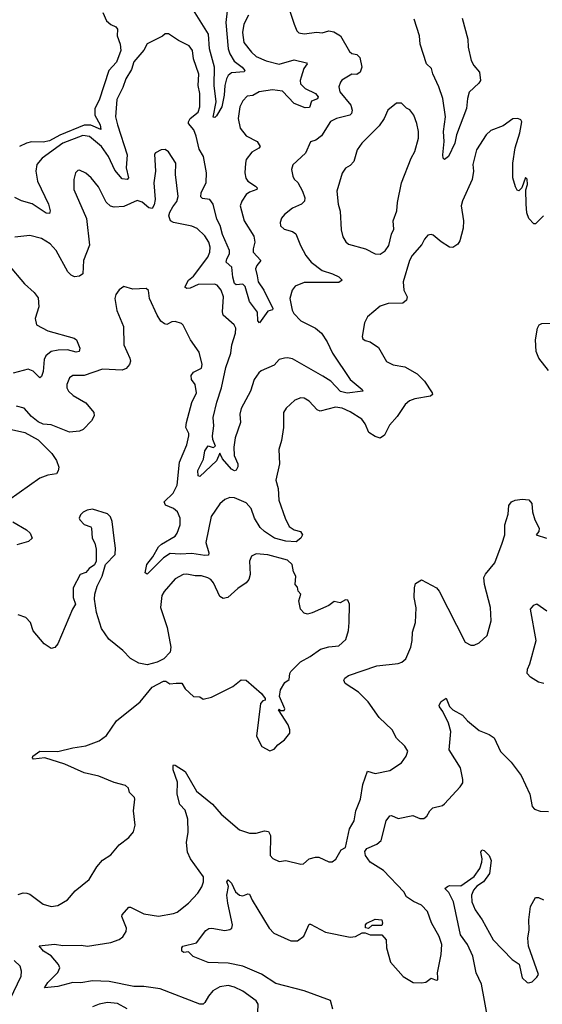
# Model space of a CAD drawing. Extents: x 1771496 to 1971148, y 471553 to 643630.
# Tile 204 of 256: x 1786594 to 1789757, y 604754 to 610712. Entities that reach past the tile are written whole.
import ezdxf

# ---------------------------------------------------------------- set-up
doc = ezdxf.new("R2010")
doc.units = 0

msp = doc.modelspace()

# ---------------------------------------------------------------- linework, layer by layer
at = {"layer": '0CON10XD'}
for points in [[(1787849.7, 610765), (1787842.2, 610695), (1787856, 610536), (1787865.2, 610505.2), (1787892.2, 610462.2), (1787940.8, 610425), (1787955.9, 610404.1), (1787953.3, 610396.7), (1787875, 610391.1), (1787854.8, 610375.2), (1787845, 610354), (1787835.3, 610315), (1787832.3, 610255), (1787816.4, 610185), (1787785, 610130), (1787775, 610120), (1787765, 610122.5), (1787782.5, 610215), (1787770, 610315), (1787772.5, 610425), (1787742.8, 610535), (1787735.7, 610625), (1787625, 610802.7)], [(1788225.7, 610775), (1788254.3, 610685), (1788270.8, 610645), (1788282.6, 610632.6), (1788315, 610625.8), (1788393.2, 610636.8), (1788425, 610632.9), (1788465, 610644.2), (1788495, 610639.2), (1788535.8, 610615), (1788589.4, 610519.4), (1788605, 610508), (1788635, 610501.4), (1788653.4, 610483.4), (1788664.3, 610425), (1788655.5, 610394.5), (1788635, 610380), (1788605, 610381.9), (1788544.4, 610345.6), (1788536.2, 610335), (1788526, 610305), (1788532.5, 610275), (1788597.3, 610195), (1788606.2, 610165), (1788602.2, 610145), (1788592, 610135), (1788511.2, 610115), (1788475, 610095.6), (1788420.2, 610009.8), (1788386.4, 609983.6), (1788355, 609973.8), (1788322.9, 609905), (1788246.4, 609833.6), (1788239.5, 609805), (1788247.5, 609765), (1788255, 609746.7), (1788277.2, 609727.2), (1788305.3, 609675.3), (1788318.9, 609635), (1788318.6, 609615), (1788298.8, 609595), (1788245, 609572.5), (1788195.8, 609534.2), (1788178.8, 609511.2), (1788171.2, 609485), (1788173.3, 609465), (1788195, 609443.8), (1788245, 609430), (1788265, 609416.2), (1788292.7, 609345), (1788326.7, 609285), (1788357.7, 609245), (1788425, 609195.3), (1788488, 609175), (1788525, 609155.5), (1788546.2, 609135), (1788525, 609121.8), (1788315, 609121.1), (1788260.9, 609099.1), (1788243.8, 609076.2), (1788229.4, 609025), (1788242.7, 608955), (1788252.9, 608935), (1788295, 608889.1), (1788385, 608845.5), (1788420.6, 608815), (1788455, 608762.5), (1788487.7, 608695), (1788594.6, 608534.6), (1788667.1, 608475), (1788671.2, 608465), (1788575, 608452.9), (1788535, 608462.1), (1788478.1, 608525), (1788429.5, 608555), (1788245, 608659.2), (1788215, 608666.7), (1788195.7, 608664.3), (1788165, 608656), (1788135, 608622), (1788055, 608587.5), (1788040.5, 608575), (1788013.1, 608535), (1787991.6, 608465), (1787935, 608358.9), (1787925.8, 608325), (1787929.6, 608275), (1787897.3, 608182.7), (1787889.1, 608125), (1787891.5, 608075), (1787913.5, 608025), (1787913.3, 608006.7), (1787904.2, 607985.8), (1787895, 607982.9), (1787875, 607992.9), (1787820.6, 608055), (1787805, 608090), (1787785, 608042), (1787685, 607948.8), (1787675, 607952.5), (1787671.5, 607985), (1787707.4, 608052.6), (1787715, 608103.3), (1787735, 608132.5), (1787765, 608123.3), (1787778.3, 608131.7), (1787762.8, 608172.8), (1787761.3, 608195), (1787769.7, 608255), (1787765.5, 608305), (1787787.8, 608397.8), (1787815.4, 608485.4), (1787841.7, 608608.3), (1787871.1, 608695), (1787878.4, 608745), (1787900.5, 608815), (1787901.1, 608845), (1787891.4, 608865), (1787824.6, 608925), (1787820.7, 608945), (1787827.5, 609035), (1787812.5, 609075), (1787789.4, 609105), (1787772.3, 609112.3), (1787675, 609108.9), (1787625, 609087.5), (1787605, 609085.6), (1787594.4, 609094.4), (1787615, 609135.4), (1787645, 609159.6), (1787732.5, 609275), (1787744.6, 609305), (1787747.7, 609335), (1787738.2, 609365), (1787715, 609404.3), (1787668, 609448), (1787635, 609462.5), (1787525, 609484.6), (1787505.9, 609495.9), (1787496.2, 609525), (1787502, 609548), (1787520.6, 609579.4), (1787545, 609612.5), (1787552.4, 609642.4), (1787536.7, 609775), (1787538.5, 609845), (1787495, 609912.5), (1787475, 609926.2), (1787450, 609925), (1787415, 609907.5), (1787410.8, 609899.2), (1787416, 609795), (1787405.6, 609725), (1787413.2, 609625), (1787408, 609592), (1787395, 609569.2), (1787375, 609573.1), (1787335, 609607.8), (1787305, 609618.2), (1787225, 609582.3), (1787165, 609578.2), (1787143.1, 609583.1), (1787117.6, 609607.6), (1787070.9, 609700.9), (1787025.7, 609755.7), (1786995, 609783.3), (1786955, 609802.5), (1786945, 609800), (1786932.5, 609785), (1786921.2, 609745), (1786920.8, 609685), (1786998.9, 609508.9), (1787017.2, 609347.2), (1786980.6, 609255), (1786975.7, 609175), (1786955, 609159.4), (1786925, 609155.6), (1786905, 609165.6), (1786885, 609185.7), (1786815, 609315.6), (1786778.5, 609355), (1786725, 609388.8), (1786655, 609406.7), (1786565, 609395.8)], [(1787979.5, 610740.5), (1787950.4, 610685), (1787943.2, 610635), (1787950.8, 610575), (1787996.1, 610516.1), (1788025, 610488.7), (1788085, 610462.5), (1788165, 610443.2), (1788255, 610469.2), (1788330.6, 610450.6), (1788334.2, 610445), (1788313.6, 610416.4), (1788296.8, 610365), (1788291.3, 610345), (1788294.1, 610325), (1788320.8, 610295), (1788385, 610266.6), (1788400.9, 610245), (1788396.7, 610233.3), (1788360.9, 610219.1), (1788348.8, 610181.2), (1788321.3, 610178.7), (1788255, 610205.3), (1788185, 610280.6), (1788125, 610287.7), (1788043.7, 610276.3), (1788005, 610253.9), (1787971.5, 610248.5), (1787945, 610222), (1787926.9, 610185), (1787916.9, 610115), (1787929.2, 610055), (1787965, 610009.6), (1788030.9, 609975), (1788048.9, 609945), (1788041.4, 609935), (1787998.7, 609911.3), (1787964.8, 609865.2), (1787960, 609845), (1787957.4, 609785), (1787962.3, 609752.3), (1787975, 609736), (1788021.8, 609705), (1788031.1, 609695), (1788029.2, 609685), (1787985, 609668.9), (1787965.4, 609655), (1787938.5, 609615), (1787929.1, 609585), (1787952.7, 609495), (1788011.4, 609401.4), (1788017.9, 609365), (1788006.2, 609325), (1788007.7, 609305), (1788054, 609255), (1788028.6, 609225), (1788020.6, 609205), (1788032.1, 609162.1), (1788036.7, 609125), (1788071.1, 609075), (1788126.4, 608965), (1788123.6, 608956.4), (1788095, 608949.2), (1788045, 608878.8), (1788035, 608890), (1788032.9, 608942.9), (1787985, 609006.7), (1787958.6, 609098.6), (1787945, 609111.4), (1787905, 609107.9), (1787894.7, 609115), (1787883.6, 609155), (1787877.7, 609215), (1787844.5, 609245), (1787847.5, 609265), (1787864.3, 609295), (1787864.3, 609315), (1787821.6, 609411.6), (1787807.4, 609467.4), (1787787.4, 609505), (1787765.6, 609595.6), (1787745, 609623.6), (1787700.2, 609630.2), (1787690.5, 609640.5), (1787692.8, 609665), (1787722, 609728), (1787724.1, 609785), (1787705.9, 609885), (1787679.5, 609929.5), (1787662.9, 610007.1), (1787647.1, 610045), (1787615.5, 610085), (1787614.6, 610095), (1787624.8, 610115.2), (1787675, 610152.7), (1787684.7, 610185), (1787683.9, 610265), (1787674.7, 610315), (1787677.7, 610382.3), (1787646.4, 610475), (1787640, 610525), (1787618.8, 610555), (1787555, 610585.8), (1787495, 610627.1), (1787475, 610626.7), (1787458.3, 610611.7), (1787365, 610566.2), (1787345, 610528.8), (1787285, 610458), (1787269.8, 610410.2), (1787235.4, 610354.6), (1787218.3, 610301.7), (1787181.5, 610228.5), (1787174.6, 610125), (1787185, 610076.2), (1787244.7, 609895), (1787237.8, 609815), (1787251.9, 609755), (1787244.5, 609745.5), (1787215, 609749.1), (1787170.7, 609800.7), (1787131.4, 609885), (1787088.7, 609945), (1787016.5, 610005), (1786975, 610011), (1786854, 609965), (1786730, 609875), (1786698.5, 609835), (1786692.1, 609795), (1786701.5, 609735), (1786767.7, 609595), (1786778.9, 609555), (1786775, 609538.8), (1786755, 609541.8), (1786668.7, 609598.7), (1786605, 609616.5), (1786565, 609635.4)], [(1787097.5, 610755), (1787118.4, 610705), (1787145, 610682.6), (1787175, 610668.9), (1787185, 610655.7), (1787183.5, 610615), (1787202.9, 610565), (1787206.5, 610525), (1787179.1, 610455), (1787133.8, 610405), (1787074.9, 610225.1), (1787049.2, 610175), (1787048.3, 610135), (1787081.9, 610075), (1787085, 610047.5), (1787025, 610073.2), (1786985, 610073), (1786837.1, 610012.9), (1786775, 609980), (1786735, 609971), (1786665, 609973.5), (1786635, 609964.8), (1786593.4, 609945)], [(1789271.1, 610721.1), (1789307.4, 610595), (1789309.3, 610545), (1789326.8, 610465), (1789341.8, 610435), (1789377.3, 610395), (1789382.9, 610345), (1789372.1, 610327.9), (1789315.4, 610274.6), (1789304.6, 610235.4), (1789299.2, 610175), (1789238.8, 610015), (1789226.9, 609965), (1789188.9, 609885), (1789165, 609866.2), (1789158, 609875), (1789154.6, 609895), (1789163.4, 609975), (1789158.7, 610035), (1789171.8, 610125), (1789154.2, 610235), (1789131.6, 610305), (1789093.8, 610385), (1789087, 610417), (1789055.5, 610445.5), (1789016.9, 610565), (1789014.1, 610615), (1788982.5, 610715)], [(1788775, 609293.8), (1788807, 609313), (1788828, 609345), (1788844, 609415), (1788858, 609445), (1788854, 609495), (1788876, 609555), (1788880, 609605), (1788904, 609725), (1788964, 609875), (1788986.2, 609915), (1789008, 609995), (1789008, 610035), (1788998, 610085), (1788980, 610135), (1788955, 610167.5), (1788935, 610177.5), (1788905, 610207.5), (1788875, 610206.7), (1788821.2, 610165), (1788800, 610115), (1788770.7, 610069.3), (1788663.8, 609965), (1788636, 609925), (1788615.7, 609854.3), (1788595, 609830), (1788566.1, 609813.9), (1788546.4, 609783.6), (1788512.9, 609675), (1788522.1, 609595), (1788533.6, 609553.6), (1788540.3, 609440.3), (1788548.8, 609398.8), (1788567.7, 609367.7), (1788584.3, 609354.3), (1788686.6, 609326.6), (1788745.9, 609295.9), (1788775, 609293.8)], [(1789765.3, 609524.7), (1789715, 609476.7), (1789705, 609477.5), (1789675, 609510), (1789664.2, 609544.2), (1789660, 609595), (1789658.3, 609681.7), (1789668.1, 609715), (1789665, 609747.5), (1789655, 609757.5), (1789633.8, 609695), (1789615, 609677.5), (1789605, 609680), (1789595, 609700), (1789578.8, 609755), (1789578, 609845), (1789592.3, 609937.7), (1789621.7, 610028.3), (1789633.3, 610095), (1789626.4, 610106.4), (1789610, 610115), (1789578.3, 610111.7), (1789520.7, 610069.3), (1789445, 610041.2), (1789418, 610015), (1789358.9, 609925), (1789335.7, 609835.7), (1789340, 609795), (1789332.5, 609745), (1789273.8, 609616.2), (1789265.6, 609585.6), (1789279.4, 609495), (1789278.8, 609451.2), (1789258, 609375), (1789245, 609353.3), (1789215, 609333.8), (1789195, 609336), (1789145, 609367.1), (1789097.4, 609407.4), (1789085, 609412), (1789065, 609408.8), (1789043.8, 609385), (1789027.9, 609352.1), (1788969.2, 609285), (1788954.2, 609255), (1788915.7, 609125), (1788919.4, 609075), (1788939.2, 609035), (1788934.2, 609015), (1788913, 608997), (1788825, 608995.6), (1788775, 608978.6), (1788698.8, 608915), (1788681.7, 608878.3), (1788666.2, 608795), (1788670.8, 608780.8), (1788685, 608770), (1788715, 608763.8), (1788765, 608728), (1788815, 608644), (1788854.3, 608624.3), (1788925, 608610.6), (1788999.1, 608569.1), (1789044.6, 608524.6), (1789090.6, 608455), (1789092, 608445), (1789081.2, 608435), (1788985, 608418.9), (1788954.3, 608405), (1788926.9, 608383.1), (1788879.1, 608310.9), (1788831.8, 608258.2), (1788802.3, 608197.7), (1788775, 608179.2), (1788745, 608189.1), (1788707.8, 608215), (1788685, 608267.1), (1788665, 608295.6), (1788595, 608339.4), (1788545, 608361.6), (1788505, 608368.2), (1788413.3, 608343.3), (1788395, 608350.8), (1788345, 608404.2), (1788315, 608422), (1788295, 608424.3), (1788260.2, 608409.8), (1788207.6, 608362.4), (1788190.8, 608335), (1788191.1, 608245), (1788178.1, 608165), (1788162.3, 608112.3), (1788167.1, 608025), (1788143.5, 607925), (1788157.5, 607875), (1788161.9, 607805), (1788200.8, 607695), (1788225, 607644.5), (1788254.7, 607624.8)], [(1786525, 609231.2), (1786623, 609113), (1786680.6, 609060.6), (1786705, 609030), (1786710, 608975), (1786687.1, 608905), (1786695, 608866.2), (1786765, 608829.1), (1786924.4, 608784.4), (1786937.5, 608775), (1786958, 608725), (1786953.3, 608705), (1786935, 608700.6), (1786883.8, 608713.8), (1786827.2, 608712.8), (1786785, 608704), (1786752, 608678), (1786742.7, 608655), (1786735.7, 608584.3), (1786725, 608554), (1786715, 608545.7), (1786676.2, 608586.2), (1786645, 608597.1), (1786555, 608573.8)], [(1788254.7, 607624.8), (1788294, 607615), (1788305.6, 607595), (1788295.4, 607574.6), (1788266.6, 607553.4), (1788205, 607557.6), (1788135.2, 607575.2), (1788075.2, 607615.2), (1788049.6, 607639.6), (1788016, 607695), (1787995.4, 607755), (1787965, 607788.9), (1787895, 607819.4), (1787865, 607820.6), (1787835, 607808.6), (1787805, 607782.5), (1787753.5, 607705), (1787720.7, 607549.3), (1787739.4, 607485), (1787737.5, 607472.5), (1787715, 607470.4), (1787635, 607482.5), (1787565, 607477.7), (1787505, 607481.5), (1787463.9, 607456.1), (1787365, 607357.1), (1787353.1, 607365), (1787363.5, 607415), (1787399, 607461), (1787435, 607523.3), (1787452.2, 607537.8), (1787535, 607587.5), (1787547.5, 607605), (1787565.3, 607655), (1787565.9, 607695), (1787548.9, 607735), (1787525, 607753.3), (1787476.2, 607775), (1787468.8, 607795), (1787522.2, 607847.8), (1787547.3, 607895), (1787560.7, 608035), (1787605, 608138.8), (1787617.1, 608195), (1787617.3, 608207.3), (1787599.5, 608245), (1787602.7, 608275), (1787636.7, 608395), (1787663.3, 608455), (1787656.2, 608505), (1787634.4, 608535), (1787631.3, 608558.7), (1787645, 608580), (1787695, 608603.8), (1787699.2, 608625), (1787680.3, 608700.3), (1787627.5, 608775), (1787583.9, 608863.9), (1787573.8, 608873.8), (1787535, 608885.7), (1787515, 608883.1), (1787485, 608868.6), (1787471.3, 608871.3), (1787448, 608888), (1787425, 608924), (1787379.2, 609025), (1787372.5, 609072.5), (1787360, 609085), (1787278.3, 609081.7), (1787225, 609098), (1787195, 609078), (1787175, 609050), (1787169.2, 609025), (1787182.7, 608952.7), (1787222, 608855), (1787224.3, 608745), (1787260.8, 608665), (1787264.2, 608645), (1787258, 608625), (1787237.9, 608602.1), (1787215, 608590.8), (1787095, 608596.7), (1786985, 608560), (1786915, 608558.6), (1786894.6, 608545.4), (1786878.6, 608505), (1786879.2, 608485), (1786890, 608465), (1786918.3, 608438.3), (1786995, 608393.3), (1787042, 608335), (1787044, 608315), (1787028, 608285), (1786977.2, 608232.8), (1786955, 608223.1), (1786895, 608215.7), (1786785, 608260), (1786736.4, 608263.6), (1786705, 608278.8), (1786665, 608310), (1786620.5, 608360.5), (1786573.9, 608373.9)], [(1789795, 608588.5), (1789736.8, 608665), (1789720.4, 608705), (1789715.5, 608775), (1789728.1, 608845), (1789738.8, 608865), (1789755, 608874), (1789815, 608876.7)], [(1786442.5, 608255), (1786625, 608214), (1786705, 608170), (1786787.4, 608087.4), (1786815.8, 608045), (1786830.8, 608005), (1786827.3, 607982.7), (1786815.8, 607964.2), (1786765, 607955.8), (1786715, 607938.6), (1786528.8, 607805)], [(1788036.2, 604705), (1788037.1, 604755), (1788025.6, 604775), (1787945, 604833.1), (1787895, 604858.1), (1787855, 604867.8), (1787805, 604859.5), (1787762.5, 604835), (1787736.9, 604803.1), (1787715, 604764), (1787705, 604755.8), (1787685, 604755.6), (1787445, 604848.1), (1787345, 604861.1), (1787285, 604861.8), (1787135, 604891.4), (1787035, 604896.9), (1786962.9, 604882.9), (1786915, 604886.9), (1786825, 604860.9), (1786743.6, 604853.6), (1786764.2, 604885), (1786825, 604946.2), (1786836, 604975), (1786827.8, 604995), (1786785, 605046.9), (1786737.1, 605075), (1786711.7, 605108.3), (1786805, 605117.7), (1786855, 605108.9), (1786965, 605112.5), (1787005, 605106.8), (1787145, 605128.5), (1787195, 605146.7), (1787217.6, 605162.4), (1787237.5, 605195), (1787240, 605215), (1787212, 605285), (1787213.8, 605295), (1787255, 605341.2), (1787265, 605342), (1787345, 605301.9), (1787435, 605288.2), (1787525, 605302.5), (1787547.8, 605312.2), (1787615, 605365.4), (1787672.7, 605427.3), (1787697.3, 605465), (1787707.1, 605495), (1787706.1, 605525), (1787627.2, 605635), (1787609.6, 605675), (1787602.9, 605732.9), (1787612.9, 605795), (1787610.8, 605875), (1787595, 605929.2), (1787562.7, 605962.7), (1787547.5, 606025), (1787549.1, 606099.1), (1787523.3, 606173.3), (1787522.7, 606197.3), (1787525, 606202.5), (1787535, 606202), (1787595, 606163.1), (1787665, 606044.5), (1787760.5, 605965), (1787813.3, 605905), (1787925, 605809.2), (1787985, 605790), (1788025, 605790.6), (1788075, 605804), (1788099.5, 605799.5), (1788111.2, 605775), (1788110, 605655), (1788126.4, 605636.4), (1788165, 605617.5), (1788205, 605623.3), (1788295, 605601.2), (1788312.5, 605605), (1788345, 605634), (1788385, 605644), (1788405, 605643.8), (1788465, 605616.7), (1788485, 605616.7), (1788507.3, 605632.7), (1788540.6, 605689.4), (1788565, 605703.8), (1788589.5, 605815), (1788617.8, 605865), (1788628.9, 605925), (1788657.5, 605995), (1788670.6, 606085), (1788700, 606165), (1788745, 606151.4), (1788835, 606169.5), (1788905, 606216.2), (1788933.8, 606255), (1788943.3, 606285), (1788925.6, 606315.6), (1788875, 606363.8), (1788848.6, 606415), (1788770, 606490), (1788703.8, 606585), (1788645, 606642.9), (1788564, 606695), (1788555.7, 606715), (1788562.4, 606727.6), (1788585, 606743.5), (1788755, 606802.7), (1788885, 606816.7), (1788906.2, 606823.8), (1788930.8, 606845), (1788961.9, 606915), (1788970, 606955), (1788970.8, 607005), (1788990, 607065), (1788993, 607153), (1788980.8, 607215), (1788984, 607275), (1788988.8, 607301.2), (1789025, 607322.5), (1789116.5, 607275), (1789133.6, 607255), (1789290, 606945), (1789325, 606926.7), (1789345, 606927.5), (1789375, 606941.2), (1789424.2, 606985.8), (1789448.1, 607075), (1789444.4, 607155), (1789407.5, 607295), (1789403.4, 607336.6), (1789413.2, 607356.8), (1789468.9, 607425), (1789514.6, 607545), (1789530.4, 607595), (1789530, 607655), (1789549.7, 607720.3), (1789555, 607773.3), (1789570, 607795), (1789592.5, 607805), (1789635, 607810.9), (1789675, 607806.7), (1789694.2, 607785), (1789696.9, 607735), (1789711.9, 607685), (1789738.9, 607635), (1789736.9, 607615), (1789720.6, 607595), (1789782.3, 607575)], [(1786585, 605419.2), (1786615, 605428), (1786637.3, 605427.3), (1786655, 605420), (1786735, 605360), (1786785, 605346), (1786825, 605351.2), (1786883, 605387), (1786928.7, 605441.3), (1787015, 605510), (1787060, 605585), (1787095, 605625.5), (1787145, 605658.1), (1787195, 605719.2), (1787255, 605763.8), (1787282.3, 605797.7), (1787292.3, 605837.7), (1787282.5, 605925), (1787291.2, 605995), (1787288.8, 606005), (1787258.8, 606035), (1787252.7, 606062.7), (1787235, 606077.1), (1787165, 606096.9), (1787072.5, 606135), (1786985, 606154.4), (1786866.9, 606206.9), (1786745, 606246), (1786678.3, 606238.3), (1786671.2, 606245), (1786672.5, 606255), (1786715, 606285.7), (1786825, 606284.4), (1786915, 606306.9), (1786995, 606318.5), (1787075, 606348.1), (1787118.4, 606381.6), (1787180.4, 606469.6), (1787324, 606585), (1787395, 606672.5), (1787465, 606708.6), (1787478.8, 606708.8), (1787503, 606693), (1787541.7, 606698.3), (1787575, 606696.7), (1787595, 606663.3), (1787645, 606616.2), (1787683.6, 606613.6), (1787705, 606600), (1787755, 606612), (1787883.4, 606676.6), (1787935, 606718), (1787965, 606715.6), (1788058, 606635), (1788080, 606605), (1788080, 606595), (1788065, 606590), (1788052, 606575), (1788026.4, 606376.4), (1788060, 606315), (1788107, 606287), (1788135, 606298.8), (1788156.2, 606325), (1788196.7, 606355), (1788228.8, 606395), (1788229.2, 606415), (1788218.9, 606445), (1788160, 606535), (1788165, 606540), (1788171.7, 606531.7), (1788195, 606532.5), (1788198.8, 606541.2), (1788167, 606617), (1788172.3, 606657.7), (1788198.3, 606701.7), (1788225, 606720), (1788228, 606755), (1788235, 606768.8), (1788294.4, 606825.6), (1788351.3, 606858.7), (1788415, 606904), (1788465, 606917.5), (1788525, 606922.9), (1788568, 606962), (1788584, 607015), (1788588.8, 607065), (1788590, 607175), (1788579.3, 607199.3), (1788565, 607202.5), (1788533, 607183), (1788498.3, 607191.7), (1788465, 607166.7), (1788365, 607122), (1788335, 607115.8), (1788315, 607121.2), (1788294.2, 607145), (1788284.2, 607195), (1788296.4, 607236.4), (1788280, 607255), (1788275, 607277.5), (1788261.2, 607295), (1788265.7, 607345), (1788251.1, 607371.1), (1788242.9, 607415), (1788215, 607441.9), (1788096.8, 607473.2), (1788025, 607479.2), (1787996.2, 607465), (1787985.8, 607435), (1787988.1, 607355), (1787980.8, 607325), (1787965, 607304.2), (1787915, 607270), (1787853.3, 607215), (1787825, 607209.2), (1787805, 607222.5), (1787766.9, 607305), (1787750.9, 607325), (1787732, 607335), (1787695, 607346.1), (1787655, 607346.7), (1787605, 607356.7), (1787584.1, 607354.1), (1787535, 607328.6), (1787467.6, 607252.4), (1787455, 607227.5), (1787445.7, 607155), (1787485.6, 607035), (1787509.4, 606915), (1787504.2, 606885), (1787465.6, 606845), (1787425.3, 606824.7), (1787365, 606809.2), (1787315, 606818.6), (1787265, 606846), (1787218, 606895), (1787133.9, 606963.9), (1787088.3, 607028.3), (1787058.5, 607125), (1787045.9, 607205.9), (1787048, 607235), (1787063.3, 607285), (1787093.3, 607345), (1787112.5, 607415), (1787171.2, 607475), (1787174, 607515), (1787166, 607574), (1787153.8, 607675), (1787143.6, 607703.6), (1787125, 607722.5), (1787035, 607750), (1787002.5, 607745), (1786977.7, 607732.3), (1786961.2, 607715), (1786953.8, 607695), (1786957.5, 607685), (1786985, 607657.5), (1787023.6, 607643.6), (1787028.8, 607635), (1787032.5, 607575), (1787048.8, 607545), (1787057.7, 607507.7), (1787057.5, 607435), (1787046.4, 607413.6), (1787015, 607391.2), (1786995, 607367.5), (1786960, 607355), (1786917.5, 607275), (1786916.7, 607215), (1786932.5, 607175), (1786913.8, 607145), (1786824, 606935), (1786806.8, 606913.2), (1786785, 606908), (1786742.5, 606935), (1786674.5, 607014.5), (1786660, 607065), (1786630, 607095), (1786585, 607111.8)], [(1786552.6, 607672.6), (1786635, 607625.6), (1786657.5, 607605), (1786670, 607575), (1786646.7, 607555), (1786577.5, 607535)], [(1789766, 606695), (1789735, 606704.2), (1789685, 606733.1), (1789665.8, 606755), (1789667.7, 606782.3), (1789682.5, 606815), (1789720, 606955), (1789686.2, 607145), (1789705, 607170), (1789725, 607177.5), (1789784, 607135)], [(1788490, 604725), (1788475, 604777.5), (1788315, 604836.4), (1788145, 604880.7), (1788057.2, 604937.3), (1787945, 604984.7), (1787855, 605003.5), (1787735, 605007.3), (1787643.1, 605043.1), (1787615, 605071.2), (1787587.7, 605067.7), (1787576.2, 605075), (1787575.8, 605095), (1787582, 605105), (1787663.6, 605126.4), (1787720, 605200), (1787738.3, 605211.7), (1787756.1, 605213.9), (1787835, 605201.2), (1787865, 605206.7), (1787877.5, 605215), (1787882, 605235), (1787852.7, 605365), (1787848, 605415), (1787857, 605467), (1787847.5, 605495), (1787855, 605506.7), (1787875, 605486.7), (1787900, 605435), (1787925, 605413.8), (1787945, 605411.2), (1787975, 605423.3), (1787985, 605420), (1788000, 605385), (1788102.9, 605215), (1788132.5, 605185), (1788153.5, 605173.5), (1788235, 605138.9), (1788275, 605138.6), (1788313.6, 605166.4), (1788345, 605238), (1788355, 605238), (1788445, 605191.4), (1788595, 605160.8), (1788625.7, 605164.3), (1788666.4, 605186.4), (1788685, 605186.7), (1788715, 605174.5), (1788785, 605174), (1788811.1, 605145), (1788813.3, 605095), (1788838.5, 605008.5), (1788915, 604922.7), (1788975, 604886.4), (1789025, 604883.1), (1789051.7, 604888.3), (1789085, 604912), (1789115, 604900), (1789125, 604902.5), (1789124.1, 604915.9), (1789123.6, 604945), (1789145.6, 605055), (1789148.6, 605115), (1789133.1, 605165), (1789086.2, 605246.2), (1789061.4, 605315), (1789025, 605354.3), (1788976.6, 605376.6), (1788935.8, 605405), (1788918.1, 605435), (1788795, 605564.6), (1788715, 605613.8), (1788687.4, 605655), (1788682.1, 605677.9), (1788695, 605697.3), (1788756.1, 605723.9), (1788781.9, 605745), (1788812.2, 605865), (1788835, 605894.2), (1788845, 605895.6), (1788885, 605878.6), (1788973.9, 605896.1), (1789015, 605878.8), (1789040.7, 605879.3), (1789057.7, 605892.3), (1789076.2, 605925), (1789095, 605943.8), (1789152.3, 605957.7), (1789165, 605966.2), (1789260.6, 606069.4), (1789275.5, 606094.5), (1789277.1, 606115), (1789261.9, 606185), (1789193.8, 606293.8), (1789203.1, 606405), (1789190, 606455), (1789155.9, 606525.9), (1789134, 606555), (1789132, 606565), (1789144.4, 606585.6), (1789175, 606606.2), (1789195.6, 606555.6), (1789215, 606535.8), (1789273.4, 606503.4), (1789305, 606468.8), (1789375, 606411.2), (1789435, 606386.2), (1789465, 606366.7), (1789505, 606283.3), (1789569.3, 606219.3), (1789629.3, 606139.3), (1789681.2, 606025), (1789695, 605950), (1789710, 605935), (1789745, 605922.5), (1789795, 605920)], [(1789428.5, 604655), (1789390, 604875), (1789356.8, 604945), (1789335.9, 605045), (1789304.8, 605115), (1789261.2, 605175), (1789220, 605375), (1789190.7, 605430.7), (1789167.5, 605455), (1789182.7, 605467.3), (1789196.1, 605473.9), (1789265, 605470), (1789345, 605528), (1789378.6, 605575), (1789391.1, 605615), (1789393.5, 605635), (1789386, 605675), (1789390.7, 605689.3), (1789405, 605683.8), (1789435, 605654.2), (1789448.5, 605625), (1789438.5, 605545), (1789401.9, 605495), (1789361.7, 605468.3), (1789340.8, 605445), (1789327.9, 605415), (1789330.3, 605375), (1789350.5, 605325), (1789393.5, 605265), (1789459.1, 605145), (1789575, 605024.4), (1789616.8, 604996.8), (1789634.5, 604914.5), (1789665, 604886.7), (1789675, 604883.8), (1789695, 604890), (1789725, 604917.5), (1789733.3, 604935), (1789674.2, 605105.8), (1789670, 605155), (1789678.1, 605205), (1789675.7, 605265.7), (1789685.7, 605345), (1789715, 605400), (1789735, 605400), (1789765, 605386.2)], [(1788705, 605212.5), (1788687.5, 605217.5), (1788686.7, 605235), (1788695, 605245.8), (1788745, 605270), (1788786, 605265), (1788790, 605245), (1788785, 605230), (1788725, 605230), (1788705, 605212.5)], [(1786535.6, 604785), (1786602.2, 604925), (1786605.6, 604955), (1786596.9, 604985), (1786560, 605020)], [(1787245, 604727.5), (1787185, 604758.2), (1787125, 604764.4), (1787075, 604755.6), (1787035, 604739.4)]]:
    msp.add_lwpolyline(points, dxfattribs=at)

doc.saveas('drawing.dxf')
